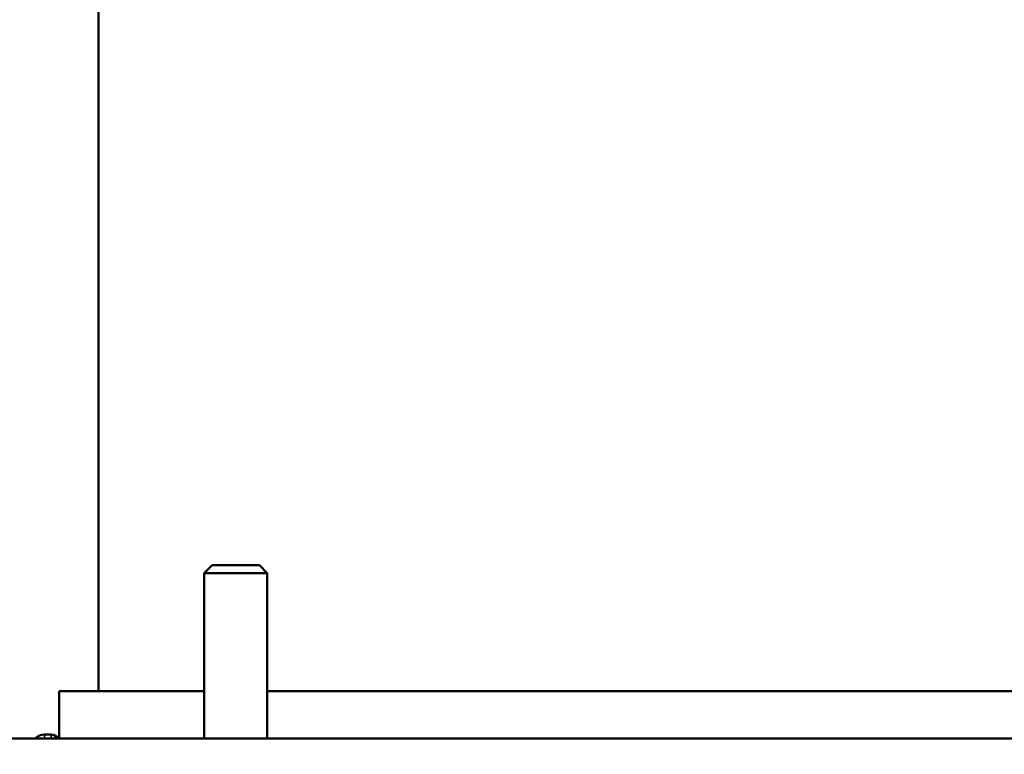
# Model space of a CAD drawing. Header units: millimetres. Extents: x 38 to 2514, y 38 to 1622.
# Tile 62 of 244: x 1012 to 1075, y 723 to 769. Entities that reach past the tile are written whole.
import ezdxf

# ---------------------------------------------------------------- set-up
doc = ezdxf.new("R2010")
doc.units = ezdxf.units.MM
doc.header["$LTSCALE"] = 7.692308
for name, color, linetype, lineweight in [('Dimension (ISO)', 7, 'Continuous', 25), ('Visible (ISO)', 7, 'Continuous', 50), ('Visible Narrow (ISO)', 7, 'Continuous', 35)]:
    doc.layers.add(name, color=color, linetype=linetype, lineweight=lineweight)
doc.styles.add('Note Text (ANSI)', font='tahoma.ttf')
doc.dimstyles.new('Default (ISO)', dxfattribs={"dimscale": 7.692308, "dimtxt": 1, "dimasz": 2.5, "dimexe": 3.175, "dimexo": 0, "dimgap": 0.762, "dimtad": 1, "dimrnd": 1e-08, "dimzin": 0, "dimdsep": 46, "dimtxsty": 'Note Text (ANSI)', "dimcen": 0.09, "dimdle": 10, "dimclrd": 1, "dimclre": 1, "dimclrt": 1, "dimazin": 0, "dimtfac": 3.5052, "dimtmove": 0, "dimatfit": 3, "dimfxl": 1, "dimtolj": 1, "dimtzin": 0, "dimlwd": -1, "dimlwe": -1, "dimarcsym": 0})

# ---------------------------------------------------------------- blocks, each defined once
blk = doc.blocks.new('*D9')
at = {"layer": 'Defpoints', "color": 0, "transparency": 16777216}
for p in [(731.808, 985.543), (1068.963, 985.543), (1021.115, 675.243)]:
    blk.add_point(p, dxfattribs=at)
at = {"layer": 'Dimension (ISO)', "color": 1, "transparency": 16777216}
for p, q in [((1068.963, 985.543), (707.385, 985.543)), ((731.808, 694.473), (731.808, 966.312)), ((1021.115, 675.243), (707.385, 675.243))]:
    blk.add_line(p, q, dxfattribs=at)
for points in [[(728.603, 966.312), (735.014, 966.312), (731.808, 985.543)], [(728.603, 694.473), (735.014, 694.473), (731.808, 675.243)]]:
    blk.add_solid(points, dxfattribs=at)
at = {"layer": 'Dimension (ISO)', "color": 1, "transparency": 16777216, "insert": (715.883, 776.937), "char_height": 7.69231, "attachment_point": 1, "rotation": 90, "style": 'Note Text (ANSI)'}
blk.add_mtext('\\A1;310.30 mm [12.217 in]', dxfattribs=at)
blk = doc.blocks.new('*D10')
at = {"layer": 'Defpoints', "color": 0, "transparency": 16777216}
for p in [(1038.865, 931.193), (776.872, 675.243), (1021.115, 675.243)]:
    blk.add_point(p, dxfattribs=at)
at = {"layer": 'Dimension (ISO)', "color": 1, "transparency": 16777216}
for p, q in [((1038.865, 931.193), (752.449, 931.193)), ((776.872, 911.962), (776.872, 694.473)), ((1021.115, 675.243), (752.449, 675.243))]:
    blk.add_line(p, q, dxfattribs=at)
for points in [[(773.667, 911.962), (780.077, 911.962), (776.872, 931.193)], [(773.667, 694.473), (780.077, 694.473), (776.872, 675.243)]]:
    blk.add_solid(points, dxfattribs=at)
at = {"layer": 'Dimension (ISO)', "color": 1, "transparency": 16777216, "insert": (760.947, 749.918), "char_height": 7.69231, "attachment_point": 1, "rotation": 90, "style": 'Note Text (ANSI)'}
blk.add_mtext('\\A1;255.95 mm [10.077 in]', dxfattribs=at)

msp = doc.modelspace()

# ---------------------------------------------------------------- linework, layer by layer
at = {"layer": 'Visible (ISO)'}
for p, q in [((1017.115, 726.643), (1017.115, 770.693)), ((1024.325, 734.643), (1023.825, 734.143)), ((1024.325, 734.643), (1027.325, 734.643)), ((1027.325, 734.643), (1027.825, 734.143)), ((1023.825, 734.143), (1027.825, 734.143)), ((1023.825, 734.143), (1023.825, 723.643)), ((1027.825, 734.143), (1027.825, 723.643)), ((1014.615, 726.643), (1023.825, 726.643)), ((1014.615, 723.643), (1014.615, 726.643)), ((1027.825, 726.643), (1121.406, 726.643)), ((1014.115, 723.893), (1013.679, 723.893)), ((799.615, 723.643), (1349.615, 723.643))]:
    msp.add_line(p, q, dxfattribs=at)
for centre, radius, start, end in [((1013.679, 723.093), 0.8, 90, 136.56746), ((1014.115, 723.393), 0.5, 30, 90)]:
    msp.add_arc(centre, radius, start, end, dxfattribs=at)
at = {"layer": 'Visible Narrow (ISO)'}
for p, q in [((1013.679, 723.643), (1013.679, 723.893)), ((1014.115, 723.643), (1014.115, 723.893))]:
    msp.add_line(p, q, dxfattribs=at)

# ---------------------------------------------------------------- dimensions: what is measured, and where the dimension line sits
at = {"layer": 'Dimension (ISO)', "color": 1, "true_color": 0xff0000}
for base, p1, p2, angle, text, picture, middle in [((731.808, 985.543), (1021.115, 675.243), (1068.963, 985.543), 90, '<> mm [12.217 in]', '*D9', (731.808, 830.393)), ((776.872, 675.243), (1038.865, 931.193), (1021.115, 675.243), 270, '<> mm [10.077 in]', '*D10', (776.872, 803.343))]:
    dim = msp.add_linear_dim(base=base, p1=p1, p2=p2, angle=angle, text=text, dimstyle='Default (ISO)', override={"dimgap": 0.762, "dimdec": 2, "dimpost": '', "dimtol": 0, "dimlim": 0, "dimtp": 0, "dimtm": 0, "dimtdec": 2, "dimtofl": 0, "dimatfit": 1}, dxfattribs=at)
    dim.commit()
    dim.dimension.update_dxf_attribs({"geometry": picture, "text_midpoint": middle, "dimtype": 160})

doc.saveas('drawing.dxf')
